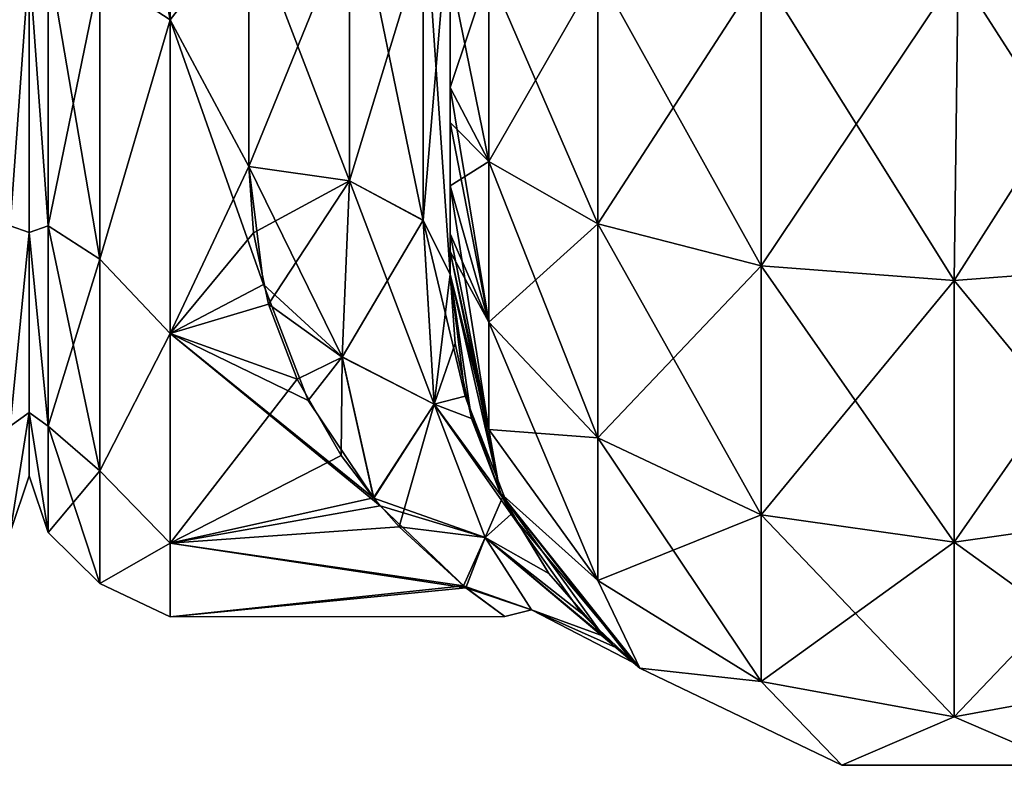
# Model space of a CAD drawing. Extents: x -23 to 470, y -2000 to 0.
# Tile 63 of 252: x 230 to 254, y -2000 to -1981. Entities that reach past the tile are written whole.
import ezdxf

# ---------------------------------------------------------------- set-up
doc = ezdxf.new("R2010")
doc.units = 0
doc.header["$LTSCALE"] = 65.185185
for name, color, linetype in [('191', 7, 'CONTINUOUS'), ('231', 7, 'CONTINUOUS'), ('250', 7, 'CONTINUOUS'), ('254', 7, 'CONTINUOUS'), ('255', 7, 'CONTINUOUS'), ('280', 7, 'CONTINUOUS'), ('281', 7, 'CONTINUOUS'), ('282', 7, 'CONTINUOUS'), ('285', 7, 'CONTINUOUS'), ('286', 7, 'CONTINUOUS'), ('287', 7, 'CONTINUOUS'), ('293', 7, 'CONTINUOUS')]:
    doc.layers.add(name, color=color, linetype=linetype)

msp = doc.modelspace()

# ---------------------------------------------------------------- linework, layer by layer
at = {"layer": '191', "linetype": 'CONTINUOUS'}
for points in [[(230, -1951.5, 0), (230, -1953.067, 7.854), (230, -1990.933, 7.854), (230, -1951.5, 0)], [(230, -1953.067, -7.854), (230, -1951.5, 0), (230, -1992.5, 0), (230, -1953.067, -7.854)], [(230, -1992.5, 0), (230, -1951.5, 0), (230, -1990.933, 7.854), (230, -1992.5, 0)], [(230, -1953.067, 7.854), (230, -1957.536, 14.522), (230, -1990.933, 7.854), (230, -1953.067, 7.854)], [(230, -1957.536, -14.522), (230, -1953.067, -7.854), (230, -1986.464, -14.522), (230, -1957.536, -14.522)], [(230, -1986.464, -14.522), (230, -1953.067, -7.854), (230, -1990.933, -7.854), (230, -1986.464, -14.522)], [(230, -1990.933, -7.854), (230, -1953.067, -7.854), (230, -1992.5, 0), (230, -1990.933, -7.854)], [(230, -1957.536, 14.522), (230, -1964.234, 18.966), (230, -1986.464, 14.522), (230, -1957.536, 14.522)], [(230, -1990.933, 7.854), (230, -1957.536, 14.522), (230, -1986.464, 14.522), (230, -1990.933, 7.854)], [(230, -1979.766, -18.966), (230, -1957.536, -14.522), (230, -1986.464, -14.522), (230, -1979.766, -18.966)], [(230, -1986.464, 14.522), (230, -1964.234, 18.966), (230, -1979.765, 18.966), (230, -1986.464, 14.522)]]:
    msp.add_3dface(points, dxfattribs=at)
at = {"layer": '231', "linetype": 'CONTINUOUS'}
for points in [[(229.531, -1979.61, -20.908), (230, -1979.766, -18.966), (229.531, -1986.302, -17.044), (229.531, -1979.61, -20.908)], [(229.531, -1986.302, 17.044), (230, -1979.765, 18.966), (229.531, -1979.61, 20.908), (229.531, -1986.302, 17.044)], [(230, -1986.464, 14.522), (230, -1979.765, 18.966), (229.531, -1986.302, 17.044), (230, -1986.464, 14.522)], [(230, -1979.766, -18.966), (230, -1986.464, -14.522), (229.531, -1986.302, -17.044), (230, -1979.766, -18.966)], [(229.531, -1986.302, -17.044), (230, -1986.464, -14.522), (229.531, -1991.269, -11.125), (229.531, -1986.302, -17.044)], [(229.531, -1991.269, 11.125), (230, -1986.464, 14.522), (229.531, -1986.302, 17.044), (229.531, -1991.269, 11.125)], [(230, -1986.464, -14.522), (230, -1990.933, -7.854), (229.531, -1991.269, -11.125), (230, -1986.464, -14.522)], [(230, -1990.933, 7.854), (230, -1986.464, 14.522), (229.531, -1991.269, 11.125), (230, -1990.933, 7.854)], [(230, -1990.933, -7.854), (230, -1992.5, 0), (229.531, -1993.912, -3.864), (230, -1990.933, -7.854)], [(229.531, -1991.269, -11.125), (230, -1990.933, -7.854), (229.531, -1993.912, -3.864), (229.531, -1991.269, -11.125)], [(230, -1992.5, 0), (230, -1990.933, 7.854), (229.531, -1993.912, 3.864), (230, -1992.5, 0)], [(229.531, -1993.912, 3.864), (230, -1990.933, 7.854), (229.531, -1991.269, 11.125), (229.531, -1993.912, 3.864)], [(229.531, -1993.912, -3.864), (230, -1992.5, 0), (229.531, -1993.912, 3.864), (229.531, -1993.912, -3.864)]]:
    msp.add_3dface(points, dxfattribs=at)
at = {"layer": '250', "linetype": 'CONTINUOUS'}
for points in [[(240.45, -1982.865, -60.931), (240.45, -1983.734, -60.5), (240.45, -1928.15, -61.5), (240.45, -1982.865, -60.931)], [(240.45, -1928.15, -61.5), (240.45, -1983.734, -60.5), (240.45, -1935.919, -59.965), (240.45, -1928.15, -61.5)], [(240.45, -1980, -61.5), (240.45, -1982.865, -60.931), (240.45, -1928.15, -61.5), (240.45, -1980, -61.5)], [(240.45, -1935.918, 59.965), (240.45, -1942.614, 55.522), (240.45, -1985.305, 59.301), (240.45, -1935.918, 59.965)], [(240.45, -1980, 61.5), (240.45, -1935.918, 59.965), (240.45, -1982.865, 60.931), (240.45, -1980, 61.5)], [(240.45, -1982.865, 60.931), (240.45, -1935.918, 59.965), (240.45, -1983.734, 60.5), (240.45, -1982.865, 60.931)], [(240.45, -1983.734, 60.5), (240.45, -1935.918, 59.965), (240.45, -1985.305, 59.301), (240.45, -1983.734, 60.5)], [(240.45, -1986.5, -57.734), (240.45, -1986.933, -56.86), (240.45, -1935.919, -59.965), (240.45, -1986.5, -57.734)], [(240.45, -1935.919, -59.965), (240.45, -1986.933, -56.86), (240.45, -1942.615, -55.52), (240.45, -1935.919, -59.965)], [(240.45, -1985.305, -59.301), (240.45, -1986.5, -57.734), (240.45, -1935.919, -59.965), (240.45, -1985.305, -59.301)], [(240.45, -1983.734, -60.5), (240.45, -1985.305, -59.301), (240.45, -1935.919, -59.965), (240.45, -1983.734, -60.5)], [(240.45, -1942.614, 55.522), (240.45, -1947.082, 48.855), (240.45, -1987.5, 54), (240.45, -1942.614, 55.522)], [(240.45, -1985.305, 59.301), (240.45, -1942.614, 55.522), (240.45, -1986.5, 57.734), (240.45, -1985.305, 59.301)], [(240.45, -1986.5, 57.734), (240.45, -1942.614, 55.522), (240.45, -1986.933, 56.86), (240.45, -1986.5, 57.734)], [(240.45, -1986.933, 56.86), (240.45, -1942.614, 55.522), (240.45, -1987.5, 54), (240.45, -1986.933, 56.86)], [(240.45, -1986.933, -56.86), (240.45, -1987.5, -54), (240.45, -1942.615, -55.52), (240.45, -1986.933, -56.86)], [(240.45, -1942.615, -55.52), (240.45, -1987.5, -54), (240.45, -1947.083, -48.853), (240.45, -1942.615, -55.52)], [(240.45, -1947.082, 48.855), (240.45, -1948.65, 41.002), (240.45, -1987.5, 54), (240.45, -1947.082, 48.855)], [(240.45, -1948.65, 41.002), (240.45, -1947.083, 33.147), (240.45, -1987.5, 54), (240.45, -1948.65, 41.002)], [(240.45, -1987.5, 54), (240.45, -1947.083, 33.147), (240.45, -1968.176, 28.742), (240.45, -1987.5, 54)], [(240.45, -1987.5, -54), (240.45, -1987.5, -24.51), (240.45, -1947.083, -48.853), (240.45, -1987.5, -54)], [(240.45, -1947.083, -48.853), (240.45, -1987.5, -24.51), (240.45, -1948.65, -40.998), (240.45, -1947.083, -48.853)], [(240.45, -1948.65, -40.998), (240.45, -1987.5, -24.51), (240.45, -1978.234, -28.319), (240.45, -1948.65, -40.998)], [(240.45, -1978.235, 28.319), (240.45, -1987.5, 54), (240.45, -1968.176, 28.742), (240.45, -1978.235, 28.319)], [(240.45, -1987.5, 24.51), (240.45, -1987.5, 54), (240.45, -1978.235, 28.319), (240.45, -1987.5, 24.51)]]:
    msp.add_3dface(points, dxfattribs=at)
at = {"layer": '254', "linetype": 'CONTINUOUS'}
for points in [[(230, -1951.5, 0), (230, -1953.067, -7.854), (230, -1990.933, -7.854), (230, -1951.5, 0)], [(230, -1953.067, 7.854), (230, -1951.5, 0), (230, -1992.5, 0), (230, -1953.067, 7.854)], [(230, -1992.5, 0), (230, -1951.5, 0), (230, -1990.933, -7.854), (230, -1992.5, 0)], [(230, -1953.067, -7.854), (230, -1957.536, -14.522), (230, -1990.933, -7.854), (230, -1953.067, -7.854)], [(230, -1957.536, 14.522), (230, -1953.067, 7.854), (230, -1986.464, 14.522), (230, -1957.536, 14.522)], [(230, -1986.464, 14.522), (230, -1953.067, 7.854), (230, -1990.933, 7.854), (230, -1986.464, 14.522)], [(230, -1990.933, 7.854), (230, -1953.067, 7.854), (230, -1992.5, 0), (230, -1990.933, 7.854)], [(230, -1957.536, -14.522), (230, -1964.234, -18.966), (230, -1986.464, -14.522), (230, -1957.536, -14.522)], [(230, -1990.933, -7.854), (230, -1957.536, -14.522), (230, -1986.464, -14.522), (230, -1990.933, -7.854)], [(230, -1979.766, 18.966), (230, -1957.536, 14.522), (230, -1986.464, 14.522), (230, -1979.766, 18.966)], [(230, -1986.464, -14.522), (230, -1964.234, -18.966), (230, -1979.765, -18.966), (230, -1986.464, -14.522)]]:
    msp.add_3dface(points, dxfattribs=at)
at = {"layer": '255', "linetype": 'CONTINUOUS'}
for points in [[(233.5, -1981.184, -22.173), (233.5, -1972, -24), (235.45, -1978.677, -23.052), (233.5, -1981.184, -22.173)], [(235.45, -1984.828, -20.284), (233.5, -1981.184, -22.173), (235.45, -1978.677, -23.052), (235.45, -1984.828, -20.284)], [(235.45, -1978.677, 23.052), (233.5, -1981.184, 22.173), (235.45, -1984.828, 20.284), (235.45, -1978.677, 23.052)], [(233.5, -1988.971, -16.971), (233.5, -1981.184, -22.173), (235.811, -1987.754, -18.105), (233.5, -1988.971, -16.971)], [(235.811, -1987.754, -18.105), (233.5, -1981.184, -22.173), (235.45, -1984.828, -20.284), (235.811, -1987.754, -18.105)], [(233.5, -1981.184, 22.173), (233.5, -1988.971, 16.971), (235.45, -1984.828, 20.284), (233.5, -1981.184, 22.173)], [(235.45, -1984.828, 20.284), (233.5, -1988.971, 16.971), (235.563, -1986.471, 19.147), (235.45, -1984.828, 20.284)], [(235.563, -1986.471, 19.147), (233.5, -1988.971, 16.971), (235.943, -1988.24, 17.671), (235.563, -1986.471, 19.147)], [(236.919, -1990.634, -15.125), (233.5, -1988.971, -16.971), (235.811, -1987.754, -18.105), (236.919, -1990.634, -15.125)], [(235.943, -1988.24, 17.671), (233.5, -1988.971, 16.971), (236.654, -1990.107, 15.753), (235.943, -1988.24, 17.671)], [(233.5, -1994.173, -9.184), (233.5, -1988.971, -16.971), (238.713, -1993.247, -11.161), (233.5, -1994.173, -9.184)], [(238.713, -1993.247, -11.161), (233.5, -1988.971, -16.971), (238.55, -1993.057, -11.515), (238.713, -1993.247, -11.161)], [(238.55, -1993.057, -11.515), (233.5, -1988.971, -16.971), (236.919, -1990.634, -15.125), (238.55, -1993.057, -11.515)], [(233.5, -1988.971, 16.971), (233.5, -1994.173, 9.184), (236.654, -1990.107, 15.753), (233.5, -1988.971, 16.971)], [(236.654, -1990.107, 15.753), (233.5, -1994.173, 9.184), (237.744, -1991.995, 13.273), (236.654, -1990.107, 15.753)], [(237.744, -1991.995, 13.273), (233.5, -1994.173, 9.184), (238.542, -1993.047, 11.533), (237.744, -1991.995, 13.273)], [(238.542, -1993.047, 11.533), (233.5, -1994.173, 9.184), (239.184, -1993.771, 10.101), (238.542, -1993.047, 11.533)], [(240.833, -1995.282, -5.825), (233.5, -1994.173, -9.184), (238.713, -1993.247, -11.161), (240.833, -1995.282, -5.825)], [(239.184, -1993.771, 10.101), (233.5, -1994.173, 9.184), (240.777, -1995.232, 6.022), (239.184, -1993.771, 10.101)], [(233.5, -1996, 0), (233.5, -1994.173, -9.184), (240.833, -1995.282, -5.825), (233.5, -1996, 0)], [(233.5, -1994.173, 9.184), (233.5, -1996, 0), (240.777, -1995.232, 6.022), (233.5, -1994.173, 9.184)], [(240.777, -1995.232, 6.022), (233.5, -1996, 0), (241.805, -1995.992, 0.625), (240.777, -1995.232, 6.022)], [(241.805, -1995.992, 0.625), (233.5, -1996, 0), (240.833, -1995.282, -5.825), (241.805, -1995.992, 0.625)]]:
    msp.add_3dface(points, dxfattribs=at)
at = {"layer": '280', "linetype": 'CONTINUOUS'}
for points in [[(240.45, -1980, 61.5), (240.45, -1982.865, 60.931), (241.402, -1984.701, 65.349), (240.45, -1980, 61.5)], [(241.402, -1980, 66.284), (240.45, -1980, 61.5), (241.402, -1984.701, 65.349), (241.402, -1980, 66.284)], [(244.111, -1980, 70.339), (241.402, -1980, 66.284), (244.111, -1986.253, 69.095), (244.111, -1980, 70.339)], [(244.111, -1986.253, 69.095), (241.402, -1980, 66.284), (241.402, -1984.701, 65.349), (244.111, -1986.253, 69.095)], [(248.16, -1980, 73.046), (244.111, -1980, 70.339), (248.166, -1987.29, 71.599), (248.16, -1980, 73.046)], [(248.166, -1987.29, 71.599), (244.111, -1980, 70.339), (244.111, -1986.253, 69.095), (248.166, -1987.29, 71.599)], [(253.05, -1980, 74), (248.16, -1980, 73.046), (252.95, -1987.654, 72.478), (253.05, -1980, 74)], [(252.95, -1987.654, 72.478), (248.16, -1980, 73.046), (248.166, -1987.29, 71.599), (252.95, -1987.654, 72.478)], [(257.734, -1987.29, 71.599), (253.05, -1980, 74), (252.95, -1987.654, 72.478), (257.734, -1987.29, 71.599)], [(257.834, -1980, 73.048), (253.05, -1980, 74), (257.734, -1987.29, 71.599), (257.834, -1980, 73.048)], [(240.45, -1982.865, 60.931), (240.45, -1983.734, 60.5), (241.402, -1988.689, 62.682), (240.45, -1982.865, 60.931)], [(241.402, -1984.701, 65.349), (240.45, -1982.865, 60.931), (241.402, -1988.689, 62.682), (241.402, -1984.701, 65.349)], [(240.45, -1983.734, 60.5), (240.45, -1985.305, 59.301), (241.402, -1988.689, 62.682), (240.45, -1983.734, 60.5)], [(244.111, -1986.253, 69.095), (241.402, -1984.701, 65.349), (244.111, -1991.558, 65.549), (244.111, -1986.253, 69.095)], [(241.402, -1984.701, 65.349), (241.402, -1988.689, 62.682), (244.111, -1991.558, 65.549), (241.402, -1984.701, 65.349)], [(240.45, -1985.305, 59.301), (240.45, -1986.5, 57.734), (241.402, -1991.352, 58.692), (240.45, -1985.305, 59.301)], [(240.45, -1985.305, 59.301), (241.402, -1991.352, 58.692), (241.402, -1988.689, 62.682), (240.45, -1985.305, 59.301)], [(248.166, -1987.29, 71.599), (244.111, -1986.253, 69.095), (248.166, -1993.475, 67.464), (248.166, -1987.29, 71.599)], [(244.111, -1986.253, 69.095), (244.111, -1991.558, 65.549), (248.166, -1993.475, 67.464), (244.111, -1986.253, 69.095)], [(240.45, -1986.5, 57.734), (240.45, -1986.933, 56.86), (241.402, -1991.352, 58.692), (240.45, -1986.5, 57.734)], [(240.45, -1986.933, 56.86), (240.45, -1987.5, 54), (241.688, -1992.924, 54), (240.45, -1986.933, 56.86)], [(240.45, -1986.933, 56.86), (241.688, -1992.924, 54), (241.402, -1991.352, 58.692), (240.45, -1986.933, 56.86)], [(252.95, -1987.654, 72.478), (248.166, -1987.29, 71.599), (252.95, -1994.148, 68.137), (252.95, -1987.654, 72.478)], [(248.166, -1987.29, 71.599), (248.166, -1993.475, 67.464), (252.95, -1994.148, 68.137), (248.166, -1987.29, 71.599)], [(257.734, -1987.29, 71.599), (252.95, -1987.654, 72.478), (257.734, -1993.475, 67.464), (257.734, -1987.29, 71.599)], [(252.95, -1987.654, 72.478), (252.95, -1994.148, 68.137), (257.734, -1993.475, 67.464), (252.95, -1987.654, 72.478)], [(241.402, -1991.352, 58.692), (244.111, -1995.1, 60.241), (241.402, -1988.689, 62.682), (241.402, -1991.352, 58.692)], [(241.402, -1988.689, 62.682), (244.111, -1995.1, 60.241), (244.111, -1991.558, 65.549), (241.402, -1988.689, 62.682)], [(241.402, -1991.352, 58.692), (241.688, -1992.924, 54), (244.111, -1995.1, 60.241), (241.402, -1991.352, 58.692)], [(244.111, -1995.1, 60.241), (248.166, -1997.604, 61.276), (244.111, -1991.558, 65.549), (244.111, -1995.1, 60.241)], [(244.111, -1991.558, 65.549), (248.166, -1997.604, 61.276), (248.166, -1993.475, 67.464), (244.111, -1991.558, 65.549)], [(241.688, -1992.924, 54), (245.156, -1997.273, 54), (244.111, -1995.1, 60.241), (241.688, -1992.924, 54)], [(248.166, -1997.604, 61.276), (252.95, -1998.484, 61.639), (248.166, -1993.475, 67.464), (248.166, -1997.604, 61.276)], [(248.166, -1993.475, 67.464), (252.95, -1998.484, 61.639), (252.95, -1994.148, 68.137), (248.166, -1993.475, 67.464)], [(252.95, -1994.148, 68.137), (257.734, -1997.604, 61.276), (257.734, -1993.475, 67.464), (252.95, -1994.148, 68.137)], [(252.95, -1998.484, 61.639), (257.734, -1997.604, 61.276), (252.95, -1994.148, 68.137), (252.95, -1998.484, 61.639)], [(244.111, -1995.1, 60.241), (245.156, -1997.273, 54), (248.166, -1997.604, 61.276), (244.111, -1995.1, 60.241)], [(245.156, -1997.273, 54), (250.168, -1999.687, 54), (248.166, -1997.604, 61.276), (245.156, -1997.273, 54)], [(248.166, -1997.604, 61.276), (250.168, -1999.687, 54), (252.95, -1998.484, 61.639), (248.166, -1997.604, 61.276)], [(252.95, -1998.484, 61.639), (255.732, -1999.687, 54), (257.734, -1997.604, 61.276), (252.95, -1998.484, 61.639)], [(250.168, -1999.687, 54), (255.732, -1999.687, 54), (252.95, -1998.484, 61.639), (250.168, -1999.687, 54)]]:
    msp.add_3dface(points, dxfattribs=at)
at = {"layer": '281', "linetype": 'CONTINUOUS'}
for points in [[(240.45, -1987.5, 54), (240.45, -1987.5, 24.51), (240.568, -1989.216, 22.815), (240.45, -1987.5, 54)], [(241.688, -1992.924, 54), (240.45, -1987.5, 54), (240.974, -1991.082, 20.497), (241.688, -1992.924, 54)], [(240.974, -1991.082, 20.497), (240.45, -1987.5, 54), (240.568, -1989.216, 22.815), (240.974, -1991.082, 20.497)], [(240.45, -1987.5, -24.51), (240.45, -1987.5, -54), (241.688, -1992.924, -54), (240.45, -1987.5, -24.51)], [(240.822, -1990.529, -21.244), (240.45, -1987.5, -24.51), (241.688, -1992.924, -54), (240.822, -1990.529, -21.244)], [(241.96, -1993.455, -16.517), (240.822, -1990.529, -21.244), (241.688, -1992.924, -54), (241.96, -1993.455, -16.517)], [(241.744, -1993.039, 17.328), (241.688, -1992.924, 54), (240.974, -1991.082, 20.497), (241.744, -1993.039, 17.328)], [(245.156, -1997.273, 54), (241.688, -1992.924, 54), (244.983, -1997.132, -0.758), (245.156, -1997.273, 54)], [(244.983, -1997.132, -0.758), (241.688, -1992.924, 54), (244.255, -1996.48, 7.276), (244.983, -1997.132, -0.758)], [(244.255, -1996.48, 7.276), (241.688, -1992.924, 54), (242.896, -1994.928, 13.05), (244.255, -1996.48, 7.276)], [(242.896, -1994.928, 13.05), (241.688, -1992.924, 54), (241.744, -1993.039, 17.328), (242.896, -1994.928, 13.05)], [(245.156, -1997.273, -54), (241.96, -1993.455, -16.517), (241.688, -1992.924, -54), (245.156, -1997.273, -54)], [(243.703, -1995.911, -9.863), (241.96, -1993.455, -16.517), (245.156, -1997.273, -54), (243.703, -1995.911, -9.863)], [(244.561, -1996.767, -5.495), (243.703, -1995.911, -9.863), (245.156, -1997.273, -54), (244.561, -1996.767, -5.495)], [(244.983, -1997.132, -0.758), (244.561, -1996.767, -5.495), (245.156, -1997.273, -54), (244.983, -1997.132, -0.758)], [(245.156, -1997.273, 54), (244.983, -1997.132, -0.758), (245.156, -1997.273, -54), (245.156, -1997.273, 54)], [(250.168, -1999.687, 54), (245.156, -1997.273, 54), (250.168, -1999.687, -54), (250.168, -1999.687, 54)], [(250.168, -1999.687, -54), (245.156, -1997.273, 54), (245.156, -1997.273, -54), (250.168, -1999.687, -54)], [(255.732, -1999.687, 54), (250.168, -1999.687, 54), (255.732, -1999.687, -54), (255.732, -1999.687, 54)], [(255.732, -1999.687, -54), (250.168, -1999.687, 54), (250.168, -1999.687, -54), (255.732, -1999.687, -54)]]:
    msp.add_3dface(points, dxfattribs=at)
at = {"layer": '282', "linetype": 'CONTINUOUS'}
for points in [[(240.45, -1982.865, -60.931), (240.45, -1980, -61.5), (241.402, -1980, -66.284), (240.45, -1982.865, -60.931)], [(240.45, -1982.865, -60.931), (241.402, -1980, -66.284), (241.402, -1984.701, -65.349), (240.45, -1982.865, -60.931)], [(241.402, -1980, -66.284), (244.111, -1980, -70.339), (241.402, -1984.701, -65.349), (241.402, -1980, -66.284)], [(241.402, -1984.701, -65.349), (244.111, -1980, -70.339), (244.111, -1986.253, -69.095), (241.402, -1984.701, -65.349)], [(244.111, -1980, -70.339), (248.16, -1980, -73.046), (244.111, -1986.253, -69.095), (244.111, -1980, -70.339)], [(244.111, -1986.253, -69.095), (248.16, -1980, -73.046), (248.166, -1987.29, -71.599), (244.111, -1986.253, -69.095)], [(248.16, -1980, -73.046), (253.05, -1980, -74), (248.166, -1987.29, -71.599), (248.16, -1980, -73.046)], [(248.166, -1987.29, -71.599), (253.05, -1980, -74), (252.95, -1987.654, -72.478), (248.166, -1987.29, -71.599)], [(253.05, -1980, -74), (257.834, -1980, -73.048), (252.95, -1987.654, -72.478), (253.05, -1980, -74)], [(252.95, -1987.654, -72.478), (257.834, -1980, -73.048), (257.734, -1987.29, -71.599), (252.95, -1987.654, -72.478)], [(240.45, -1983.734, -60.5), (240.45, -1982.865, -60.931), (241.402, -1984.701, -65.349), (240.45, -1983.734, -60.5)], [(240.45, -1985.305, -59.301), (240.45, -1983.734, -60.5), (241.402, -1984.701, -65.349), (240.45, -1985.305, -59.301)], [(240.45, -1985.305, -59.301), (241.402, -1984.701, -65.349), (241.402, -1988.689, -62.682), (240.45, -1985.305, -59.301)], [(241.402, -1984.701, -65.349), (244.111, -1986.253, -69.095), (241.402, -1988.689, -62.682), (241.402, -1984.701, -65.349)], [(240.45, -1986.5, -57.734), (240.45, -1985.305, -59.301), (241.402, -1988.689, -62.682), (240.45, -1986.5, -57.734)], [(241.402, -1988.689, -62.682), (244.111, -1986.253, -69.095), (244.111, -1991.558, -65.549), (241.402, -1988.689, -62.682)], [(244.111, -1986.253, -69.095), (248.166, -1987.29, -71.599), (244.111, -1991.558, -65.549), (244.111, -1986.253, -69.095)], [(240.45, -1986.933, -56.86), (240.45, -1986.5, -57.734), (241.402, -1988.689, -62.682), (240.45, -1986.933, -56.86)], [(240.45, -1987.5, -54), (240.45, -1986.933, -56.86), (241.402, -1991.352, -58.692), (240.45, -1987.5, -54)], [(241.402, -1991.352, -58.692), (240.45, -1986.933, -56.86), (241.402, -1988.689, -62.682), (241.402, -1991.352, -58.692)], [(244.111, -1991.558, -65.549), (248.166, -1987.29, -71.599), (248.166, -1993.475, -67.464), (244.111, -1991.558, -65.549)], [(248.166, -1987.29, -71.599), (252.95, -1987.654, -72.478), (248.166, -1993.475, -67.464), (248.166, -1987.29, -71.599)], [(252.95, -1987.654, -72.478), (257.734, -1987.29, -71.599), (252.95, -1994.148, -68.137), (252.95, -1987.654, -72.478)], [(252.95, -1994.148, -68.137), (257.734, -1987.29, -71.599), (257.734, -1993.475, -67.464), (252.95, -1994.148, -68.137)], [(241.688, -1992.924, -54), (240.45, -1987.5, -54), (241.402, -1991.352, -58.692), (241.688, -1992.924, -54)], [(248.166, -1993.475, -67.464), (252.95, -1987.654, -72.478), (252.95, -1994.148, -68.137), (248.166, -1993.475, -67.464)], [(241.402, -1991.352, -58.692), (241.402, -1988.689, -62.682), (244.111, -1991.558, -65.549), (241.402, -1991.352, -58.692)], [(244.111, -1995.1, -60.241), (241.688, -1992.924, -54), (241.402, -1991.352, -58.692), (244.111, -1995.1, -60.241)], [(244.111, -1995.1, -60.241), (241.402, -1991.352, -58.692), (244.111, -1991.558, -65.549), (244.111, -1995.1, -60.241)], [(244.111, -1995.1, -60.241), (244.111, -1991.558, -65.549), (248.166, -1993.475, -67.464), (244.111, -1995.1, -60.241)], [(245.156, -1997.273, -54), (241.688, -1992.924, -54), (244.111, -1995.1, -60.241), (245.156, -1997.273, -54)], [(248.166, -1997.604, -61.276), (244.111, -1995.1, -60.241), (248.166, -1993.475, -67.464), (248.166, -1997.604, -61.276)], [(248.166, -1997.604, -61.276), (248.166, -1993.475, -67.464), (252.95, -1994.148, -68.137), (248.166, -1997.604, -61.276)], [(257.734, -1997.604, -61.276), (252.95, -1998.484, -61.639), (257.734, -1993.475, -67.464), (257.734, -1997.604, -61.276)], [(252.95, -1998.484, -61.639), (252.95, -1994.148, -68.137), (257.734, -1993.475, -67.464), (252.95, -1998.484, -61.639)], [(252.95, -1998.484, -61.639), (248.166, -1997.604, -61.276), (252.95, -1994.148, -68.137), (252.95, -1998.484, -61.639)], [(248.166, -1997.604, -61.276), (245.156, -1997.273, -54), (244.111, -1995.1, -60.241), (248.166, -1997.604, -61.276)], [(250.168, -1999.687, -54), (245.156, -1997.273, -54), (248.166, -1997.604, -61.276), (250.168, -1999.687, -54)], [(252.95, -1998.484, -61.639), (250.168, -1999.687, -54), (248.166, -1997.604, -61.276), (252.95, -1998.484, -61.639)], [(257.734, -1997.604, -61.276), (255.732, -1999.687, -54), (252.95, -1998.484, -61.639), (257.734, -1997.604, -61.276)], [(255.732, -1999.687, -54), (250.168, -1999.687, -54), (252.95, -1998.484, -61.639), (255.732, -1999.687, -54)]]:
    msp.add_3dface(points, dxfattribs=at)
at = {"layer": '285', "linetype": 'CONTINUOUS'}
for points in [[(237.948, -1985.185, -20.849), (235.45, -1978.677, -23.052), (237.947, -1977.305, -24.091), (237.948, -1985.185, -20.849)], [(237.948, -1985.185, -20.849), (237.947, -1977.305, -24.091), (239.78, -1986.164, -22.397), (237.948, -1985.185, -20.849)], [(237.947, -1977.305, -24.091), (239.78, -1977.699, -25.88), (239.78, -1986.164, -22.397), (237.947, -1977.305, -24.091)], [(240.45, -1978.234, -28.319), (240.45, -1987.5, -24.51), (239.78, -1977.699, -25.88), (240.45, -1978.234, -28.319)], [(239.78, -1977.699, -25.88), (240.45, -1987.5, -24.51), (239.78, -1986.164, -22.397), (239.78, -1977.699, -25.88)], [(235.45, -1984.828, -20.284), (235.45, -1978.677, -23.052), (237.948, -1985.185, -20.849), (235.45, -1984.828, -20.284)]]:
    msp.add_3dface(points, dxfattribs=at)
at = {"layer": '286', "linetype": 'CONTINUOUS'}
for points in [[(235.45, -1984.828, 20.284), (235.563, -1986.471, 19.147), (237.945, -1985.184, 20.848), (235.45, -1984.828, 20.284)], [(235.811, -1987.754, -18.105), (235.45, -1984.828, -20.284), (237.77, -1989.552, -16.65), (235.811, -1987.754, -18.105)], [(235.45, -1984.828, -20.284), (237.948, -1985.185, -20.849), (237.77, -1989.552, -16.65), (235.45, -1984.828, -20.284)], [(235.563, -1986.471, 19.147), (235.943, -1988.24, 17.671), (237.945, -1985.184, 20.848), (235.563, -1986.471, 19.147)], [(235.943, -1988.24, 17.671), (237.769, -1989.561, 16.639), (237.945, -1985.184, 20.848), (235.943, -1988.24, 17.671)], [(237.769, -1989.561, 16.639), (239.779, -1986.163, 22.396), (237.945, -1985.184, 20.848), (237.769, -1989.561, 16.639)], [(237.948, -1985.185, -20.849), (240.05, -1990.726, -17.139), (237.77, -1989.552, -16.65), (237.948, -1985.185, -20.849)], [(237.948, -1985.185, -20.849), (239.78, -1986.164, -22.397), (240.05, -1990.726, -17.139), (237.948, -1985.185, -20.849)], [(240.048, -1990.725, 17.14), (239.779, -1986.163, 22.396), (237.769, -1989.561, 16.639), (240.048, -1990.725, 17.14)], [(240.048, -1990.725, 17.14), (240.45, -1987.5, 24.51), (239.779, -1986.163, 22.396), (240.048, -1990.725, 17.14)], [(240.45, -1987.5, -24.51), (240.822, -1990.529, -21.244), (239.78, -1986.164, -22.397), (240.45, -1987.5, -24.51)], [(239.78, -1986.164, -22.397), (240.822, -1990.529, -21.244), (240.05, -1990.726, -17.139), (239.78, -1986.164, -22.397)], [(240.568, -1989.216, 22.815), (240.45, -1987.5, 24.51), (240.048, -1990.725, 17.14), (240.568, -1989.216, 22.815)], [(236.919, -1990.634, -15.125), (235.811, -1987.754, -18.105), (237.77, -1989.552, -16.65), (236.919, -1990.634, -15.125)], [(235.943, -1988.24, 17.671), (236.654, -1990.107, 15.753), (237.769, -1989.561, 16.639), (235.943, -1988.24, 17.671)], [(240.974, -1991.082, 20.497), (240.568, -1989.216, 22.815), (240.048, -1990.725, 17.14), (240.974, -1991.082, 20.497)], [(236.654, -1990.107, 15.753), (237.744, -1991.995, 13.273), (237.769, -1989.561, 16.639), (236.654, -1990.107, 15.753)], [(238.55, -1993.057, -11.515), (236.919, -1990.634, -15.125), (237.77, -1989.552, -16.65), (238.55, -1993.057, -11.515)], [(237.744, -1991.995, 13.273), (238.542, -1993.047, 11.533), (237.769, -1989.561, 16.639), (237.744, -1991.995, 13.273)], [(238.542, -1993.047, 11.533), (240.048, -1990.725, 17.14), (237.769, -1989.561, 16.639), (238.542, -1993.047, 11.533)], [(240.05, -1990.726, -17.139), (238.55, -1993.057, -11.515), (237.77, -1989.552, -16.65), (240.05, -1990.726, -17.139)], [(240.822, -1990.529, -21.244), (241.96, -1993.455, -16.517), (240.05, -1990.726, -17.139), (240.822, -1990.529, -21.244)], [(238.542, -1993.047, 11.533), (239.184, -1993.771, 10.101), (240.048, -1990.725, 17.14), (238.542, -1993.047, 11.533)], [(238.55, -1993.057, -11.515), (240.05, -1990.726, -17.139), (241.313, -1994.035, -10.684), (238.55, -1993.057, -11.515)], [(239.184, -1993.771, 10.101), (241.311, -1994.033, 10.688), (240.048, -1990.725, 17.14), (239.184, -1993.771, 10.101)], [(241.744, -1993.039, 17.328), (240.974, -1991.082, 20.497), (240.048, -1990.725, 17.14), (241.744, -1993.039, 17.328)], [(241.311, -1994.033, 10.688), (241.744, -1993.039, 17.328), (240.048, -1990.725, 17.14), (241.311, -1994.033, 10.688)], [(240.05, -1990.726, -17.139), (241.96, -1993.455, -16.517), (241.313, -1994.035, -10.684), (240.05, -1990.726, -17.139)], [(238.713, -1993.247, -11.161), (238.55, -1993.057, -11.515), (241.313, -1994.035, -10.684), (238.713, -1993.247, -11.161)], [(240.833, -1995.282, -5.825), (238.713, -1993.247, -11.161), (241.313, -1994.035, -10.684), (240.833, -1995.282, -5.825)], [(242.896, -1994.928, 13.05), (241.744, -1993.039, 17.328), (241.311, -1994.033, 10.688), (242.896, -1994.928, 13.05)], [(241.96, -1993.455, -16.517), (243.703, -1995.911, -9.863), (241.313, -1994.035, -10.684), (241.96, -1993.455, -16.517)], [(239.184, -1993.771, 10.101), (240.777, -1995.232, 6.022), (241.311, -1994.033, 10.688), (239.184, -1993.771, 10.101)], [(240.777, -1995.232, 6.022), (242.462, -1995.832, 3.617), (241.311, -1994.033, 10.688), (240.777, -1995.232, 6.022)], [(240.833, -1995.282, -5.825), (241.313, -1994.035, -10.684), (242.462, -1995.832, -3.61), (240.833, -1995.282, -5.825)], [(244.255, -1996.48, 7.276), (242.896, -1994.928, 13.05), (241.311, -1994.033, 10.688), (244.255, -1996.48, 7.276)], [(242.462, -1995.832, 3.617), (244.255, -1996.48, 7.276), (241.311, -1994.033, 10.688), (242.462, -1995.832, 3.617)], [(243.703, -1995.911, -9.863), (244.561, -1996.767, -5.495), (241.313, -1994.035, -10.684), (243.703, -1995.911, -9.863)], [(241.313, -1994.035, -10.684), (244.561, -1996.767, -5.495), (242.462, -1995.832, -3.61), (241.313, -1994.035, -10.684)], [(240.777, -1995.232, 6.022), (241.805, -1995.992, 0.625), (242.462, -1995.832, 3.617), (240.777, -1995.232, 6.022)], [(241.805, -1995.992, 0.625), (240.833, -1995.282, -5.825), (242.462, -1995.832, -3.61), (241.805, -1995.992, 0.625)], [(241.805, -1995.992, 0.625), (242.462, -1995.832, -3.61), (242.462, -1995.832, 3.617), (241.805, -1995.992, 0.625)], [(244.561, -1996.767, -5.495), (244.983, -1997.132, -0.758), (242.462, -1995.832, -3.61), (244.561, -1996.767, -5.495)], [(244.983, -1997.132, -0.758), (244.255, -1996.48, 7.276), (242.462, -1995.832, 3.617), (244.983, -1997.132, -0.758)], [(242.462, -1995.832, -3.61), (244.983, -1997.132, -0.758), (242.462, -1995.832, 3.617), (242.462, -1995.832, -3.61)]]:
    msp.add_3dface(points, dxfattribs=at)
at = {"layer": '287', "linetype": 'CONTINUOUS'}
for points in [[(240.45, -1987.5, 24.51), (240.45, -1978.235, 28.319), (239.779, -1986.163, 22.396), (240.45, -1987.5, 24.51)], [(239.779, -1986.163, 22.396), (240.45, -1978.235, 28.319), (239.779, -1979.186, 25.506), (239.779, -1986.163, 22.396)], [(235.45, -1978.677, 23.052), (235.45, -1984.828, 20.284), (237.945, -1978.689, 23.743), (235.45, -1978.677, 23.052)], [(235.45, -1984.828, 20.284), (237.945, -1985.184, 20.848), (237.945, -1978.689, 23.743), (235.45, -1984.828, 20.284)], [(237.945, -1978.689, 23.743), (237.945, -1985.184, 20.848), (239.779, -1979.186, 25.506), (237.945, -1978.689, 23.743)], [(237.945, -1985.184, 20.848), (239.779, -1986.163, 22.396), (239.779, -1979.186, 25.506), (237.945, -1985.184, 20.848)]]:
    msp.add_3dface(points, dxfattribs=at)
at = {"layer": '293', "linetype": 'CONTINUOUS'}
for points in [[(233.5, -1972, -24), (233.5, -1981.184, -22.173), (231.752, -1972, -23.532), (233.5, -1972, -24)], [(231.752, -1972, -23.532), (233.5, -1981.184, -22.173), (231.752, -1980.048, -22.113), (231.752, -1972, -23.532)], [(230.469, -1979.61, 20.908), (230, -1979.766, 18.966), (230.469, -1986.302, 17.044), (230.469, -1979.61, 20.908)], [(230.469, -1986.302, -17.044), (230, -1979.765, -18.966), (230.469, -1979.61, -20.908), (230.469, -1986.302, -17.044)], [(230, -1986.464, -14.522), (230, -1979.765, -18.966), (230.469, -1986.302, -17.044), (230, -1986.464, -14.522)], [(230, -1979.766, 18.966), (230, -1986.464, 14.522), (230.469, -1986.302, 17.044), (230, -1979.766, 18.966)], [(230.469, -1986.302, -17.044), (230.469, -1979.61, -20.908), (231.752, -1987.126, -18.027), (230.469, -1986.302, -17.044)], [(231.752, -1987.126, -18.027), (230.469, -1979.61, -20.908), (231.752, -1980.048, -22.113), (231.752, -1987.126, -18.027)], [(230.469, -1979.61, 20.908), (230.469, -1986.302, 17.044), (231.752, -1980.048, 22.113), (230.469, -1979.61, 20.908)], [(231.752, -1980.048, 22.113), (230.469, -1986.302, 17.044), (231.752, -1987.126, 18.027), (231.752, -1980.048, 22.113)], [(233.5, -1981.184, -22.173), (231.752, -1987.126, -18.027), (231.752, -1980.048, -22.113), (233.5, -1981.184, -22.173)], [(233.5, -1981.184, 22.173), (231.752, -1980.048, 22.113), (231.752, -1987.126, 18.027), (233.5, -1981.184, 22.173)], [(233.5, -1981.184, -22.173), (233.5, -1988.971, -16.971), (231.752, -1987.126, -18.027), (233.5, -1981.184, -22.173)], [(233.5, -1988.971, 16.971), (233.5, -1981.184, 22.173), (231.752, -1987.126, 18.027), (233.5, -1988.971, 16.971)], [(230.469, -1986.302, 17.044), (230, -1986.464, 14.522), (230.469, -1991.269, 11.125), (230.469, -1986.302, 17.044)], [(230.469, -1991.269, -11.125), (230, -1986.464, -14.522), (230.469, -1986.302, -17.044), (230.469, -1991.269, -11.125)], [(231.752, -1992.379, -11.766), (230.469, -1986.302, -17.044), (231.752, -1987.126, -18.027), (231.752, -1992.379, -11.766)], [(230.469, -1991.269, -11.125), (230.469, -1986.302, -17.044), (231.752, -1992.379, -11.766), (230.469, -1991.269, -11.125)], [(230.469, -1986.302, 17.044), (230.469, -1991.269, 11.125), (231.752, -1987.126, 18.027), (230.469, -1986.302, 17.044)], [(230, -1986.464, 14.522), (230, -1990.933, 7.854), (230.469, -1991.269, 11.125), (230, -1986.464, 14.522)], [(230, -1990.933, -7.854), (230, -1986.464, -14.522), (230.469, -1991.269, -11.125), (230, -1990.933, -7.854)], [(231.752, -1987.126, 18.027), (230.469, -1991.269, 11.125), (231.752, -1992.379, 11.766), (231.752, -1987.126, 18.027)], [(233.5, -1988.971, -16.971), (231.752, -1992.379, -11.766), (231.752, -1987.126, -18.027), (233.5, -1988.971, -16.971)], [(233.5, -1988.971, 16.971), (231.752, -1987.126, 18.027), (231.752, -1992.379, 11.766), (233.5, -1988.971, 16.971)], [(233.5, -1988.971, -16.971), (233.5, -1994.173, -9.184), (231.752, -1992.379, -11.766), (233.5, -1988.971, -16.971)], [(233.5, -1994.173, 9.184), (233.5, -1988.971, 16.971), (231.752, -1992.379, 11.766), (233.5, -1994.173, 9.184)], [(230, -1990.933, 7.854), (230, -1992.5, 0), (230.469, -1993.912, 3.864), (230, -1990.933, 7.854)], [(230.469, -1991.269, 11.125), (230, -1990.933, 7.854), (230.469, -1993.912, 3.864), (230.469, -1991.269, 11.125)], [(230, -1992.5, 0), (230, -1990.933, -7.854), (230.469, -1993.912, -3.864), (230, -1992.5, 0)], [(230.469, -1993.912, -3.864), (230, -1990.933, -7.854), (230.469, -1991.269, -11.125), (230.469, -1993.912, -3.864)], [(230.469, -1993.912, -3.864), (230.469, -1991.269, -11.125), (231.752, -1995.175, -4.086), (230.469, -1993.912, -3.864)], [(230.469, -1991.269, 11.125), (230.469, -1993.912, 3.864), (231.752, -1992.379, 11.766), (230.469, -1991.269, 11.125)], [(231.752, -1995.175, -4.086), (230.469, -1991.269, -11.125), (231.752, -1992.379, -11.766), (231.752, -1995.175, -4.086)], [(230.469, -1993.912, 3.864), (230, -1992.5, 0), (230.469, -1993.912, -3.864), (230.469, -1993.912, 3.864)], [(231.752, -1992.379, 11.766), (230.469, -1993.912, 3.864), (231.752, -1995.175, 4.086), (231.752, -1992.379, 11.766)], [(233.5, -1994.173, -9.184), (231.752, -1995.175, -4.086), (231.752, -1992.379, -11.766), (233.5, -1994.173, -9.184)], [(233.5, -1994.173, 9.184), (231.752, -1992.379, 11.766), (231.752, -1995.175, 4.086), (233.5, -1994.173, 9.184)], [(231.752, -1995.175, 4.086), (230.469, -1993.912, -3.864), (231.752, -1995.175, -4.086), (231.752, -1995.175, 4.086)], [(230.469, -1993.912, 3.864), (230.469, -1993.912, -3.864), (231.752, -1995.175, 4.086), (230.469, -1993.912, 3.864)], [(233.5, -1994.173, -9.184), (233.5, -1996, 0), (231.752, -1995.175, -4.086), (233.5, -1994.173, -9.184)], [(233.5, -1996, 0), (233.5, -1994.173, 9.184), (231.752, -1995.175, 4.086), (233.5, -1996, 0)], [(233.5, -1996, 0), (231.752, -1995.175, 4.086), (231.752, -1995.175, -4.086), (233.5, -1996, 0)]]:
    msp.add_3dface(points, dxfattribs=at)

doc.saveas('drawing.dxf')
